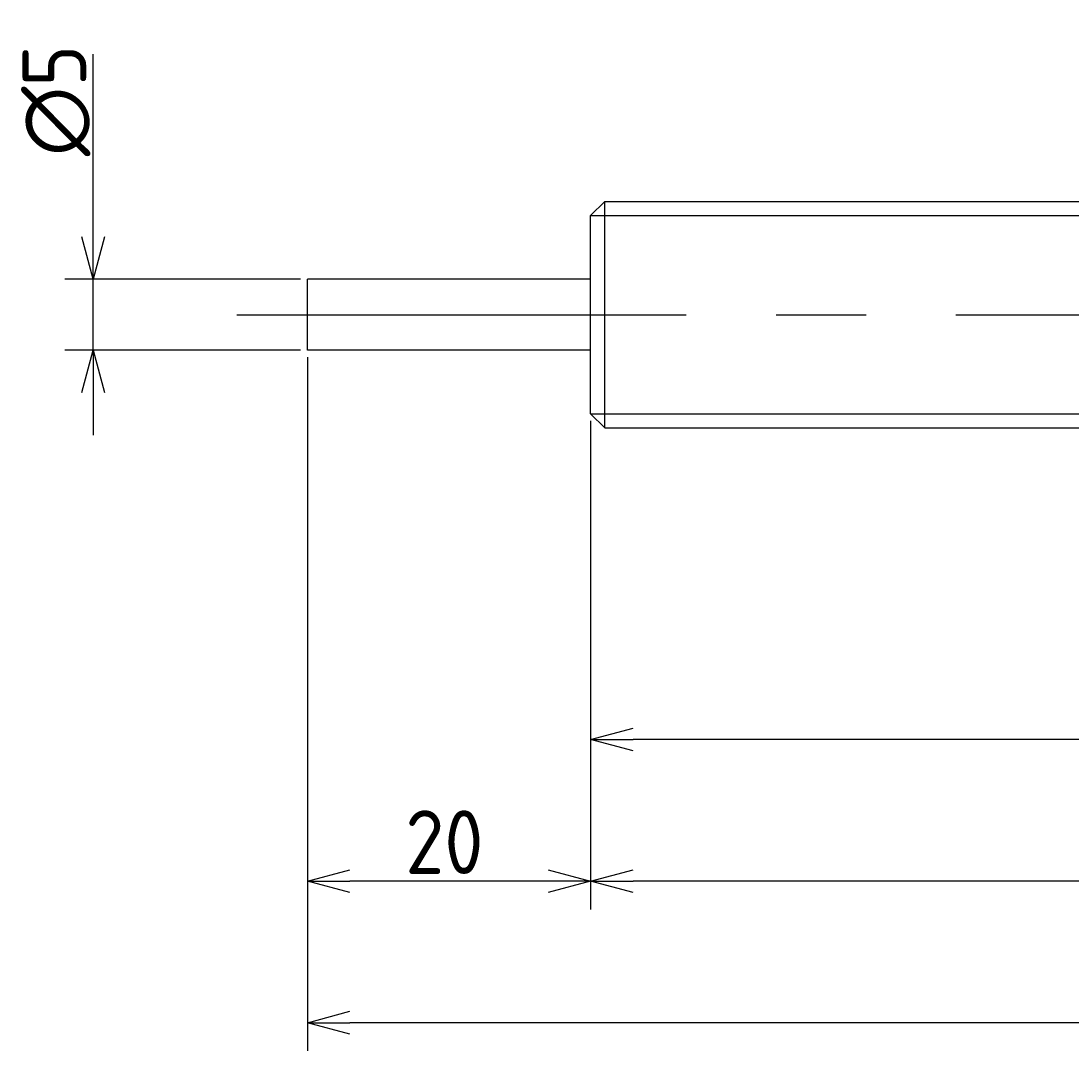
# Model space of a CAD drawing. Extents: x 76 to 390, y 122 to 211.
# Tile 2 of 3: x 205 to 279, y 133 to 206. Entities that reach past the tile are written whole.
import ezdxf

# ---------------------------------------------------------------- set-up
doc = ezdxf.new("R2010")
doc.units = 0
doc.linetypes.add('CENTER', pattern=[50.8, 31.75, -6.35, 6.35, -6.35])
doc.layers.get('0').update_dxf_attribs({"linetype": 'CONTINUOUS'})
doc.layers.get('DEFPOINTS').update_dxf_attribs({"linetype": 'CONTINUOUS'})
doc.layers.add('図形', color=7, linetype='CONTINUOUS')
doc.layers.add('寸法_文字', color=3, linetype='CONTINUOUS')
doc.layers.get('0').off()
doc.styles.add('DIMENSION', font='isocp.shx', dxfattribs={"bigfont": 'bigfont.shx'})
doc.dimstyles.get("Standard").update_dxf_attribs({"dimtxt": 0.18, "dimasz": 0.18, "dimexe": 0.18, "dimexo": 0.0625, "dimgap": 0.09, "dimtad": 0, "dimtih": 1, "dimtoh": 1, "dimzin": 0, "dimcen": 0.09, "dimazin": 3, "dimtfac": 1, "dimtofl": 0, "dimtmove": 0, "dimatfit": 3})

# ---------------------------------------------------------------- blocks, each defined once
blk = doc.blocks.new('_OPEN30')
at = {"color": 0, "linetype": 'BYBLOCK'}
for p, q in [((-1, 0.268), (0, 0)), ((0, 0), (-1, -0.268)), ((0, 0), (-1, 0))]:
    blk.add_line(p, q, dxfattribs=at)
blk = doc.blocks.new('*U12')
at = {"layer": '寸法_文字', "color": 3, "style": 'DIMENSION'}
blk.add_text('∅5', height=4.5, rotation=90, dxfattribs=at).set_placement((209.37, 196.193))
blk = doc.blocks.new('*D11')
at = {"layer": 'DEFPOINTS', "color": 0}
for p in [(225, 187.5), (209.87, 182.5), (225, 182.5)]:
    blk.add_point(p, dxfattribs=at)
at = {"layer": '寸法_文字', "color": 3}
for p, q in [((209.87, 190.5), (209.87, 203.405)), ((224.5, 187.5), (207.87, 187.5)), ((209.87, 182.5), (209.87, 187.5)), ((224.5, 182.5), (207.87, 182.5)), ((209.87, 179.5), (209.87, 176.5))]:
    blk.add_line(p, q, dxfattribs=at)
blk.add_blockref('*U12', (0, 0))
at = {"layer": '寸法_文字', "color": 3, "xscale": 3, "yscale": 3, "zscale": 3}
for p, rotation in [((209.87, 187.5), 270), ((209.87, 182.5), 90)]:
    blk.add_blockref('_OPEN30', p, dxfattribs=dict(at, rotation=rotation))
blk = doc.blocks.new('*U18')
at = {"layer": '寸法_文字', "color": 3, "style": 'DIMENSION'}
blk.add_text('(93.5)', height=4.5, dxfattribs=at).set_placement((284.542, 155.725))
blk = doc.blocks.new('*D17')
at = {"layer": 'DEFPOINTS', "color": 0}
for p in [(245, 178), (338.5, 178), (245, 155)]:
    blk.add_point(p, dxfattribs=at)
at = {"layer": '寸法_文字', "color": 3}
for p, q in [((245, 177.5), (245, 153)), ((338.5, 177.5), (338.5, 153)), ((335.5, 155), (248, 155))]:
    blk.add_line(p, q, dxfattribs=at)
blk.add_blockref('*U18', (0, 0))
at = {"layer": '寸法_文字', "color": 3, "xscale": 3, "yscale": 3, "zscale": 3, "rotation": 180}
blk.add_blockref('_OPEN30', (245, 155), dxfattribs=at)
at = {"layer": '寸法_文字', "color": 3, "xscale": 3, "yscale": 3, "zscale": 3}
blk.add_blockref('_OPEN30', (338.5, 155), dxfattribs=at)
blk = doc.blocks.new('*U20')
at = {"layer": '寸法_文字', "color": 3, "style": 'DIMENSION'}
blk.add_text('20', height=4.5, dxfattribs=at).set_placement((231.905, 145.5))
blk = doc.blocks.new('*D19')
at = {"layer": 'DEFPOINTS', "color": 0}
for p in [(225, 182.5), (245, 178), (225, 145)]:
    blk.add_point(p, dxfattribs=at)
at = {"layer": '寸法_文字', "color": 3}
for p, q in [((225, 182), (225, 143)), ((245, 177.5), (245, 143)), ((242, 145), (228, 145))]:
    blk.add_line(p, q, dxfattribs=at)
blk.add_blockref('*U20', (0, 0))
at = {"layer": '寸法_文字', "color": 3, "xscale": 3, "yscale": 3, "zscale": 3, "rotation": 180}
blk.add_blockref('_OPEN30', (225, 145), dxfattribs=at)
at = {"layer": '寸法_文字', "color": 3, "xscale": 3, "yscale": 3, "zscale": 3}
blk.add_blockref('_OPEN30', (245, 145), dxfattribs=at)
blk = doc.blocks.new('*U24')
at = {"layer": '寸法_文字', "color": 3, "style": 'DIMENSION'}
blk.add_text('(128)', height=4.5, dxfattribs=at).set_placement((282.925, 135.725))
blk = doc.blocks.new('*D23')
at = {"layer": 'DEFPOINTS', "color": 0}
for p in [(225, 182), (353, 178), (225, 135)]:
    blk.add_point(p, dxfattribs=at)
at = {"layer": '寸法_文字', "color": 3}
for p, q in [((225, 181.5), (225, 133)), ((353, 177.5), (353, 133)), ((350, 135), (228, 135))]:
    blk.add_line(p, q, dxfattribs=at)
blk.add_blockref('*U24', (0, 0))
at = {"layer": '寸法_文字', "color": 3, "xscale": 3, "yscale": 3, "zscale": 3, "rotation": 180}
blk.add_blockref('_OPEN30', (225, 135), dxfattribs=at)
at = {"layer": '寸法_文字', "color": 3, "xscale": 3, "yscale": 3, "zscale": 3}
blk.add_blockref('_OPEN30', (353, 135), dxfattribs=at)
blk = doc.blocks.new('*U26')
at = {"layer": '寸法_文字', "color": 3, "style": 'DIMENSION'}
blk.add_text('108', height=4.5, dxfattribs=at).set_placement((294.725, 145.5))
blk = doc.blocks.new('*D25')
at = {"layer": 'DEFPOINTS', "color": 0}
for p in [(245, 178), (353, 178), (245, 145)]:
    blk.add_point(p, dxfattribs=at)
at = {"layer": '寸法_文字', "color": 3}
for p, q in [((245, 177.5), (245, 143)), ((353, 177.5), (353, 143)), ((350, 145), (248, 145))]:
    blk.add_line(p, q, dxfattribs=at)
blk.add_blockref('*U26', (0, 0))
at = {"layer": '寸法_文字', "color": 3, "xscale": 3, "yscale": 3, "zscale": 3, "rotation": 180}
blk.add_blockref('_OPEN30', (245, 145), dxfattribs=at)
at = {"layer": '寸法_文字', "color": 3, "xscale": 3, "yscale": 3, "zscale": 3}
blk.add_blockref('_OPEN30', (353, 145), dxfattribs=at)

msp = doc.modelspace()

# ---------------------------------------------------------------- linework, layer by layer
at = {"layer": '図形'}
for p, q in [((245, 192), (246, 193)), ((246, 177), (246, 193)), ((246.004, 193), (337.5, 193)), ((245, 178), (245, 192)), ((245, 187.5), (225, 187.5)), ((225, 182.5), (225, 187.5)), ((245, 182.5), (225, 182.5)), ((245, 178), (246, 177)), ((246, 177), (337.5, 177))]:
    msp.add_line(p, q, dxfattribs=at)
at = {"layer": '図形', "color": 3}
for p, q in [((245, 192), (338.5, 192)), ((245, 178), (338.5, 178))]:
    msp.add_line(p, q, dxfattribs=at)
at = {"layer": '図形', "color": 3, "linetype": 'CENTER'}
msp.add_line((220, 185), (357.5, 185), dxfattribs=at)

# ---------------------------------------------------------------- dimensions: what is measured, and where the dimension line sits
at = {"layer": '寸法_文字'}
dim = msp.add_linear_dim(base=(209.87, 182.5), p1=(225, 187.5), p2=(225, 182.5), angle=90, text='%%c<>', dimstyle='Standard', override={"dimse1": 0, "dimse2": 0}, dxfattribs=at)
dim.commit()
dim.dimension.update_dxf_attribs({"geometry": '*D11', "text_midpoint": (209.87, 199.886), "dimtype": 128})
for base, p1, p2, picture, middle in [((225, 145), (245, 178), (225, 182.5), '*D19', (235, 145)), ((245, 145), (353, 178), (245, 178), '*D25', (299, 145))]:
    dim = msp.add_linear_dim(base=base, p1=p1, p2=p2, dimstyle='Standard', dxfattribs=at)
    dim.commit()
    dim.dimension.update_dxf_attribs({"geometry": picture, "text_midpoint": middle, "dimtype": 128})
for base, p1, p2, picture, middle in [((225, 135), (353, 178), (225, 182), '*D23', (289, 135)), ((245, 155), (338.5, 178), (245, 178), '*D17', (291.75, 155))]:
    dim = msp.add_linear_dim(base=base, p1=p1, p2=p2, text='(<>)', dimstyle='Standard', dxfattribs=at)
    dim.commit()
    dim.dimension.update_dxf_attribs({"geometry": picture, "text_midpoint": middle, "dimtype": 128})

doc.saveas('drawing.dxf')
